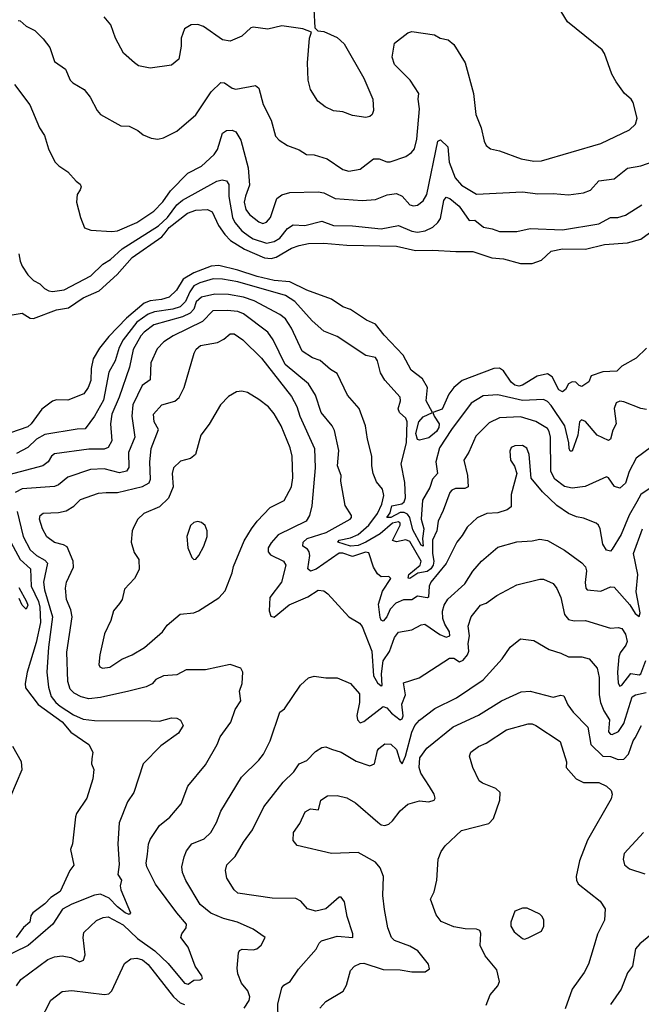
# Model space of a CAD drawing. Extents: x 1268547 to 1425625, y 515768 to 616754.
# Tile 158 of 256: x 1311933 to 1315187, y 596625 to 601781. Entities that reach past the tile are written whole.
import ezdxf

# ---------------------------------------------------------------- set-up
doc = ezdxf.new("R2010")
doc.units = 0

msp = doc.modelspace()

# ---------------------------------------------------------------- linework, layer by layer
at = {"layer": '0CON10XD'}
for points in [[(1313466.7, 601935), (1313478.3, 601738.3), (1313493.3, 601723.3), (1313525, 601718.8), (1313595, 601687.5), (1313630.6, 601655), (1313734, 601475), (1313781.4, 601365), (1313785.6, 601305), (1313778, 601285), (1313765, 601274), (1313745, 601269.2), (1313675, 601279.2), (1313625, 601297.8), (1313574.6, 601304.6), (1313532, 601325), (1313494.3, 601355), (1313455.6, 601415), (1313442.2, 601465), (1313438.6, 601555), (1313450, 601685), (1313460, 601715), (1313415, 601733.3), (1313305, 601748.6), (1313231.7, 601731.7), (1313155, 601742.5), (1313141.9, 601738.1), (1313095, 601694.3), (1313035, 601668.6), (1312995, 601676.2), (1312895, 601745.8), (1312865, 601755.8), (1312830, 601755), (1312795, 601732.5), (1312777.5, 601685), (1312778.3, 601641.7), (1312766, 601575), (1312727.1, 601542.9), (1312615, 601528), (1312555, 601540), (1312534.4, 601554.4), (1312476.2, 601605), (1312434.2, 601685), (1312410, 601755), (1312375.5, 601795.5)], [(1314557.3, 601052.7), (1314625, 601040.9), (1314665, 601042.5), (1314975, 601132.2), (1315126, 601205), (1315156.2, 601233.8), (1315165.4, 601265), (1315145, 601348.1), (1315134.5, 601365), (1315099.1, 601395), (1315054.5, 601455), (1315033.1, 601495), (1314995, 601603.3), (1314982.4, 601622.4), (1314800.3, 601770.3), (1314748.8, 601855)], [(1311925, 601776.5), (1311935.8, 601775), (1311966.7, 601746.7), (1312011.4, 601725), (1312055, 601680.4), (1312089.7, 601635), (1312115, 601562.9), (1312171.7, 601521.7), (1312197.5, 601465), (1312210.2, 601450.2), (1312270, 601415), (1312302, 601375), (1312337.5, 601305), (1312355.8, 601285), (1312462.5, 601225), (1312505, 601224), (1312551.1, 601201.1), (1312578.8, 601178.8), (1312620.3, 601160.3), (1312655, 601155.8), (1312685, 601162.5), (1312755, 601198), (1312855, 601283.3), (1312935, 601403.5), (1312985, 601451.5), (1313005, 601450), (1313045, 601422.5), (1313065, 601417.1), (1313167.3, 601437.3), (1313185, 601423.3), (1313207.7, 601337.7), (1313250, 601255), (1313271.7, 601171.7), (1313290.6, 601150.6), (1313335, 601122.9), (1313395, 601100), (1313434.5, 601074.5), (1313475, 601073.3), (1313542.8, 601052.8), (1313625, 600996.7), (1313655, 600987.5), (1313715, 600998.9), (1313785, 601051.8), (1313815, 601052.9), (1313855, 601036.5), (1313872.9, 601037.1), (1313954, 601065), (1313983.9, 601086.1), (1313999.5, 601105), (1314011.5, 601155), (1314025.7, 601315), (1314019.4, 601365), (1314022, 601395), (1313976, 601465), (1313895, 601546.7), (1313882.5, 601585), (1313895, 601657.5), (1313965, 601712.5), (1313985, 601720), (1314105, 601702.5), (1314134.1, 601684.1), (1314175, 601676.2), (1314205, 601651.2), (1314264.2, 601555), (1314307.8, 601395), (1314320.8, 601285), (1314348.6, 601215), (1314364, 601145), (1314375, 601122.5), (1314397.5, 601105), (1314445, 601094.4), (1314557.3, 601052.7)], [(1311905, 601442.5), (1311986, 601336), (1312036.4, 601215), (1312062.2, 601175), (1312082.9, 601105), (1312115.9, 601035.9), (1312136.7, 601015), (1312185, 600983.8), (1312227.5, 600935), (1312250, 600920), (1312253.8, 600905), (1312249.1, 600890.9), (1312234.3, 600865), (1312230.6, 600825), (1312250.6, 600745), (1312271.9, 600691.9), (1312305, 600679.1), (1312415, 600671.2), (1312445, 600675.9), (1312545, 600718.2), (1312635, 600778.9), (1312682.1, 600827.9), (1312722, 600885), (1312812.7, 600977.3), (1312885, 601014.5), (1312951.4, 601075), (1312968.6, 601101.4), (1312995, 601186.2), (1313015, 601200), (1313045, 601202.5), (1313065, 601193.3), (1313089.8, 601149.8), (1313129.4, 601005), (1313136, 600914), (1313113.9, 600856.1), (1313108.6, 600825), (1313116.4, 600786.4), (1313135, 600760.4), (1313185, 600722.7), (1313205, 600714.7), (1313225, 600720), (1313245.4, 600745), (1313279.4, 600845), (1313305.4, 600864.6), (1313346.4, 600876.4), (1313495, 600880.4), (1313525, 600874.6), (1313585, 600845.4), (1313725, 600834.7), (1313795, 600839.6), (1313856.6, 600863.4), (1313905, 600870.9), (1313935, 600856.7), (1313975, 600812.1), (1313995, 600805.5), (1314015, 600809.5), (1314045, 600832.9), (1314064.1, 600865.9), (1314122.5, 601145), (1314135, 601152.5), (1314174.6, 601115), (1314180.8, 601035), (1314212.4, 600952.4), (1314246.2, 600915), (1314325, 600866.9), (1314565, 600878.8), (1314645, 600869.2), (1314725, 600870.9), (1314805, 600864.5), (1314885, 600873.8), (1314921.2, 600888.8), (1314965, 600937.8), (1315045, 600947.5), (1315115, 601002.9), (1315185, 601016.2), (1315255, 601039.5)], [(1311928.5, 600555), (1311935, 600516.7), (1311945, 600490), (1311975, 600444.2), (1312004.3, 600415), (1312038.5, 600398.5), (1312062.7, 600372.7), (1312085, 600361.1), (1312105, 600358.2), (1312165, 600366.5), (1312305, 600440.4), (1312368.6, 600501.4), (1312408.5, 600525), (1312469, 600581), (1312659, 600701), (1312705.9, 600745), (1312755, 600811.1), (1312784.7, 600835.3), (1312965, 600936.2), (1312993.3, 600943.3), (1313015, 600936.9), (1313027.8, 600917.8), (1313027.8, 600855), (1313045.9, 600745.9), (1313058.2, 600718.2), (1313094.7, 600675), (1313135.3, 600645), (1313155, 600633.3), (1313225, 600611.6), (1313265, 600620.3), (1313295, 600636.3), (1313335, 600687.9), (1313365, 600706.5), (1313425, 600703.1), (1313515, 600725.4), (1313575, 600703.6), (1313675, 600702.4), (1313825, 600686.7), (1313915, 600702.7), (1313985, 600673.1), (1314015, 600668.1), (1314055, 600675.3), (1314095, 600694.6), (1314121.5, 600718.5), (1314135, 600740), (1314153, 600835), (1314165, 600851.8), (1314185, 600845.3), (1314232.9, 600805), (1314285, 600730), (1314315, 600732.1), (1314360, 600695), (1314406.6, 600686.6), (1314445, 600671.1), (1314535, 600672.2), (1314605, 600688.5), (1314775, 600680.9), (1314965, 600711.8), (1315025, 600744.7), (1315064.1, 600745.9), (1315105, 600757.9), (1315189.1, 600810.9)], [(1311892.5, 600235), (1311945, 600244), (1311987.4, 600217.4), (1312005, 600215.6), (1312125, 600262.1), (1312187.4, 600272.6), (1312265, 600324.7), (1312348.9, 600361.1), (1312443.4, 600446.6), (1312520.8, 600535), (1312676.2, 600643.8), (1312693.4, 600665), (1312715, 600693.4), (1312811.5, 600768.5), (1312855, 600784.1), (1312915, 600787.7), (1312940, 600775), (1312973.5, 600703.5), (1313005.9, 600655.9), (1313035.4, 600625.4), (1313109.4, 600579.4), (1313215, 600533.9), (1313248.7, 600531.3), (1313275, 600537), (1313355, 600585.3), (1313395, 600599), (1313445, 600608.4), (1313525, 600611.7), (1313645, 600600.2), (1313905, 600595.6), (1314005, 600571.6), (1314095, 600574.7), (1314216.7, 600566.7), (1314305, 600567.5), (1314405, 600533.2), (1314465, 600528.2), (1314555, 600503.8), (1314615, 600503.8), (1314665, 600522.5), (1314715, 600568.6), (1314775, 600581.4), (1314895, 600578.6), (1314995, 600604.4), (1315115, 600612.9), (1315185, 600631), (1315267.7, 600692.3)], [(1315215, 600061.1), (1315160.8, 600009.2), (1315085, 599966.8), (1315059.1, 599940.9), (1314985, 599936.5), (1314925, 599915.8), (1314912, 599885), (1314875, 599860.4), (1314862.2, 599865), (1314845, 599883.3), (1314825, 599885.5), (1314805, 599874.4), (1314789.7, 599845), (1314775, 599832.6), (1314755, 599842.8), (1314720.4, 599910.4), (1314695, 599926.2), (1314641.9, 599915), (1314565, 599866.9), (1314545, 599862.5), (1314525, 599867.2), (1314505, 599882.2), (1314465, 599942.3), (1314445, 599956.8), (1314415, 599955.2), (1314299.4, 599910.6), (1314248.3, 599891.7), (1314205.1, 599854.9), (1314179.2, 599820.8), (1314145, 599741.8), (1314096.2, 599725), (1314102.2, 599705), (1314129, 599665), (1314127, 599645), (1314115, 599625.5), (1314075, 599591.2), (1314025, 599580), (1314015, 599583.3), (1314006.9, 599615), (1314023, 599675), (1314045, 599701), (1314094.3, 599725), (1314060.4, 599785), (1314067.7, 599855), (1314041.1, 599901.1), (1313982.9, 599945), (1313940.6, 600025), (1313839.9, 600129.9), (1313795, 600185.9), (1313747.9, 600207.9), (1313665, 600264.2), (1313625, 600277.8), (1313565, 600317.2), (1313435, 600365.4), (1313347.7, 600407.7), (1313265, 600415.9), (1313176.2, 600436.2), (1313075, 600470), (1312975.6, 600494.4), (1312935, 600490.3), (1312844.1, 600455.9), (1312788.1, 600421.9), (1312753.9, 600365), (1312715, 600328), (1312674.8, 600315.2), (1312615, 600308.4), (1312585, 600296), (1312492, 600218), (1312398.7, 600121.3), (1312349.7, 600060.3), (1312316.9, 600005), (1312307.1, 599955), (1312305, 599892.5), (1312291.2, 599855), (1312267.7, 599822.3), (1312185, 599789.4), (1312125, 599790.8), (1312105, 599782.9), (1312047.7, 599742.3), (1311992.5, 599665), (1311975, 599649.1), (1311885, 599617.5)], [(1313913.3, 599743.3), (1313925.4, 599785), (1313924.4, 599805), (1313843.5, 599893.5), (1313821.7, 599931.7), (1313805.6, 599994.4), (1313795, 600011.4), (1313745, 600023.1), (1313595, 600121.9), (1313525, 600150), (1313463.6, 600205), (1313372.7, 600305), (1313325, 600337), (1313075, 600408.3), (1312995, 600422.6), (1312945, 600423.7), (1312875, 600403.3), (1312845, 600386.6), (1312823.5, 600356.5), (1312801.4, 600305), (1312773.2, 600276.8), (1312735, 600265.1), (1312638.7, 600251.3), (1312605, 600238.4), (1312545, 600196.3), (1312473.5, 600105), (1312453, 600065), (1312432.3, 599995), (1312399.5, 599935), (1312371.1, 599788.9), (1312324.4, 599705.6), (1312275, 599637.8), (1312233.8, 599636.2), (1312065, 599608.7), (1312021.3, 599585), (1311975, 599540), (1311915, 599509.3)], [(1315240, 599545), (1315160.6, 599485), (1315124, 599416), (1315105, 599354.3), (1315075, 599328.5), (1315046.8, 599336.8), (1315015, 599382.5), (1315005, 599388.1), (1314892.9, 599337.1), (1314825, 599327.5), (1314785, 599337), (1314735, 599374.3), (1314714, 599415), (1314711.1, 599595), (1314705, 599624), (1314695, 599640), (1314635, 599676.9), (1314555, 599701.1), (1314445, 599696.7), (1314389.9, 599670.1), (1314320.3, 599599.7), (1314283.4, 599516.6), (1314257.8, 599475), (1314277.3, 599395), (1314280.6, 599335), (1314263.4, 599326.6), (1314214.2, 599325.8), (1314195, 599317.9), (1314184.7, 599305), (1314149.8, 599210.2), (1314122.6, 599155), (1314117, 599105), (1314094.5, 599055.5), (1314094.6, 598985), (1314101.5, 598945), (1314097.8, 598925), (1314085, 598905.6), (1314065, 598890.9), (1314016.9, 598883.1), (1313975, 598855.3), (1313967.1, 598857.1), (1313969.8, 598875), (1314029.2, 598925), (1314035.1, 598945), (1313975, 599049.5), (1313955, 599057.4), (1313905, 599047), (1313883.6, 599053.6), (1313924.6, 599134.6), (1313923.8, 599145), (1313915, 599151.4), (1313885, 599144.6), (1313820.4, 599089.6), (1313745.6, 599044.4), (1313705, 599028.2), (1313665, 599024.7), (1313597.8, 599045), (1313605, 599055.5), (1313665, 599067.6), (1313705, 599084.8), (1313761.2, 599135), (1313805.2, 599195), (1313828.3, 599245), (1313839.3, 599289.3), (1313832.2, 599322.2), (1313801.2, 599361.2), (1313783.1, 599405), (1313775.4, 599445), (1313775.5, 599495), (1313752.7, 599585), (1313742.3, 599655), (1313710, 599745), (1313649.5, 599815), (1313595, 599928.1), (1313559.7, 599949.7), (1313505, 599997.3), (1313465, 600011.2), (1313410.9, 600045), (1313356.3, 600166.3), (1313324, 600214), (1313295, 600237.8), (1313159.5, 600309.5), (1313105, 600327.8), (1313025, 600342.5), (1312955, 600343.6), (1312885, 600327.3), (1312856.6, 600303.4), (1312845.1, 600264.9), (1312825.8, 600245), (1312785, 600225.7), (1312635, 600183.9), (1312583.5, 600145), (1312567, 600125), (1312526.3, 600053.7), (1312507.7, 599962.3), (1312452.7, 599805), (1312414.2, 599715), (1312408.6, 599665), (1312414.7, 599575), (1312395, 599541.5), (1312375, 599532.8), (1312295, 599532.8), (1312115, 599507.3), (1312098.5, 599495), (1312080.9, 599465), (1312052.9, 599445), (1311815, 599382.4)], [(1313414.4, 599025), (1313416.2, 599045), (1313437.8, 599065), (1313537.5, 599095), (1313662, 599165), (1313670, 599175), (1313670, 599185), (1313637, 599237), (1313614.2, 599365), (1313615.7, 599395), (1313596.4, 599445), (1313603.9, 599525), (1313580.1, 599630.1), (1313567.9, 599655), (1313510.9, 599725), (1313481.1, 599815), (1313444.6, 599875), (1313321.8, 599975), (1313259.3, 600105), (1313231.5, 600145), (1313105, 600241.2), (1313075, 600252.4), (1313018.3, 600258.3), (1312943.7, 600256.3), (1312889, 600201), (1312735.5, 600125), (1312686.6, 600093.4), (1312652.1, 600057.9), (1312619.1, 599985), (1312616.5, 599895), (1312572.9, 599865), (1312524.1, 599765), (1312519.8, 599705), (1312534.7, 599595), (1312502.8, 599515), (1312503.6, 599436.4), (1312492.6, 599417.4), (1312455, 599407.5), (1312375, 599428.4), (1312303.3, 599425), (1312185, 599386), (1312135, 599346.1), (1312115, 599337.2), (1311945, 599324.3), (1311908.5, 599305)], [(1312504.4, 598264.4), (1312355, 598231.2), (1312295, 598225.3), (1312254.4, 598234.4), (1312217.5, 598255), (1312196.2, 598276.2), (1312185.3, 598315), (1312180.1, 598469.9), (1312208.1, 598655), (1312201.1, 598691.1), (1312176.9, 598745), (1312171.8, 598805), (1312177.9, 598835), (1312213.5, 598915), (1312212.7, 598945), (1312180.6, 599020.6), (1312161.5, 599031.5), (1312115, 599043.5), (1312073.8, 599073.8), (1312051.1, 599115), (1312036.2, 599165), (1312038.9, 599185), (1312055, 599197.8), (1312135, 599200.5), (1312175, 599209.1), (1312216.8, 599233.2), (1312251.1, 599268.9), (1312345, 599301.2), (1312385, 599304.6), (1312445, 599305.4), (1312575, 599335.8), (1312610.4, 599355), (1312616.9, 599375), (1312614.7, 599464.7), (1312620.7, 599535), (1312658.9, 599635), (1312636.5, 599675), (1312633.5, 599715), (1312676.1, 599763.9), (1312745, 599783.8), (1312767.8, 599802.2), (1312794.5, 599855), (1312845.4, 600034.6), (1312857.1, 600055), (1312880, 600075), (1312968.8, 600091.2), (1313001.5, 600108.5), (1313035, 600136.7), (1313055, 600136.2), (1313100.5, 600105), (1313198, 600008), (1313355, 599808.2), (1313383.5, 599755), (1313398.9, 599705), (1313475.3, 599535), (1313480.3, 599435), (1313462.9, 599235), (1313449.5, 599185), (1313433.1, 599155), (1313285, 599083.5), (1313248.3, 599041.7), (1313233.6, 599015), (1313233.3, 598995), (1313245, 598978.2), (1313314.3, 598945), (1313326.4, 598925), (1313303.6, 598835), (1313242.5, 598755), (1313239.1, 598685), (1313247.1, 598657.1), (1313265, 598652), (1313343, 598717), (1313441.5, 598758.5), (1313495, 598793.8), (1313525, 598790.8), (1313546, 598775), (1313655, 598654.3), (1313711.7, 598621.7), (1313725, 598603.8), (1313776.4, 598475), (1313784.9, 598345), (1313805, 598308.9), (1313825, 598292.9), (1313830, 598295), (1313827.3, 598355), (1313835.4, 598424.6), (1313868, 598472), (1313895, 598545.7), (1313915, 598574.4), (1313985, 598585.8), (1314035, 598612.5), (1314054.4, 598615.6), (1314131.9, 598561.9), (1314165, 598547.9), (1314184.5, 598555), (1314183.6, 598575), (1314157.7, 598615), (1314148, 598645), (1314146, 598684), (1314154, 598716), (1314174.1, 598745.9), (1314263, 598827), (1314305, 598892.9), (1314350.6, 598945), (1314435, 599018.6), (1314535, 599047.3), (1314615, 599051.8), (1314655, 599060.5), (1314695, 599054.5), (1314785, 599002.9), (1314875, 598936.9), (1314895, 598915.7), (1314900.4, 598895), (1314893.8, 598833.8), (1314897.1, 598805), (1314904.3, 598795), (1314975, 598788.6), (1315025, 598811.8), (1315045, 598810), (1315126.8, 598716.8), (1315155, 598672.2), (1315175, 598656.2), (1315181.5, 598675), (1315160.2, 598785), (1315168.3, 598875), (1315145.3, 598985), (1315192.8, 599115)], [(1312365.8, 598385.8), (1312405, 598391.4), (1312467.4, 598432.6), (1312520.8, 598455), (1312585.6, 598494.4), (1312680.8, 598575), (1312705, 598610.8), (1312772.4, 598667.6), (1312844.5, 598675.5), (1312868.8, 598685), (1312975, 598754.3), (1313009.1, 598790.9), (1313045.4, 598884.6), (1313052.3, 598917.7), (1313108.4, 599051.6), (1313145.3, 599114.7), (1313175, 599155.7), (1313243.3, 599226.7), (1313317, 599263), (1313355.8, 599335), (1313361.8, 599381.8), (1313358.2, 599495), (1313348.3, 599538.3), (1313302.3, 599655), (1313265, 599717.1), (1313235, 599753.1), (1313185, 599792.9), (1313125, 599828.1), (1313095, 599835.7), (1313067.3, 599832.7), (1313025, 599808), (1312984, 599765), (1312925, 599663.3), (1312880.8, 599605), (1312852.5, 599505), (1312827, 599483), (1312775, 599468.9), (1312737.5, 599435), (1312730.7, 599405), (1312735.3, 599335), (1312710.9, 599275), (1312665, 599230), (1312582.9, 599195), (1312551.9, 599165), (1312531.3, 599128.7), (1312521.1, 599105), (1312515.7, 599045), (1312531.8, 598991.8), (1312555.6, 598955), (1312557.6, 598902.4), (1312534.3, 598855), (1312481.7, 598798.3), (1312469.2, 598745), (1312455, 598724), (1312424.5, 598685), (1312408.9, 598635), (1312375.8, 598565), (1312351.5, 598455), (1312347.5, 598405), (1312352.2, 598392.2), (1312365.8, 598385.8)], [(1315215, 599739.2), (1315185, 599744.6), (1315095, 599780.7), (1315075, 599782.7), (1315056.1, 599773.9), (1315044.7, 599745), (1315054.6, 599665), (1315037.8, 599632.2), (1315025.4, 599584.6), (1315015, 599577.5), (1314955.8, 599605), (1314895, 599676.7), (1314873.8, 599686.2), (1314863.6, 599675), (1314855.4, 599605), (1314825, 599521.2), (1314815, 599521.2), (1314809.2, 599535), (1314808, 599565), (1314786.6, 599655), (1314715, 599761.3), (1314695, 599781.5), (1314675, 599791.5), (1314565, 599787.2), (1314435, 599816.6), (1314358.9, 599811.1), (1314296.5, 599773.5), (1314194.1, 599635.9), (1314130.2, 599539.8), (1314111.1, 599465), (1314119.4, 599405), (1314093.2, 599375), (1314079.1, 599330.9), (1314040.9, 599265), (1314034, 599166), (1314049.2, 599115), (1314041.2, 599065), (1314045, 599023.5), (1314035, 599030), (1313990, 599110), (1313975.5, 599175), (1313962.5, 599192.5), (1313945, 599200.7), (1313925, 599200.4), (1313875.3, 599175), (1313854, 599174), (1313872, 599198), (1313881.3, 599235), (1313933.8, 599246.2), (1313945, 599256.4), (1313952.7, 599277.3), (1313948.1, 599358.1), (1313928.9, 599455), (1313958.5, 599565), (1313960.4, 599675), (1313953.8, 599695), (1313921.2, 599725), (1313913.3, 599743.3)], [(1315238.5, 599331.5), (1315185.2, 599294.8), (1315163.8, 599256.2), (1315123.5, 599186.5), (1315081.2, 599085), (1315035, 599008.8), (1315025, 598998.8), (1315005, 599002.5), (1314986.4, 599035), (1314971.8, 599115), (1314962.9, 599135), (1314951.2, 599145), (1314885, 599171.1), (1314847.6, 599177.6), (1314805, 599194.5), (1314745, 599236.5), (1314668.9, 599308.9), (1314609.7, 599379.7), (1314600.4, 599505), (1314587.7, 599537.7), (1314565, 599551.9), (1314525, 599550), (1314505, 599540), (1314498.8, 599521.2), (1314502.2, 599475), (1314523, 599443), (1314535.7, 599405), (1314505.8, 599295), (1314505, 599230), (1314485.4, 599214.6), (1314435, 599198.9), (1314377.5, 599195), (1314328.1, 599171.9), (1314275, 599122.9), (1314249.1, 599080.9), (1314221.8, 599045), (1314165.9, 598934.1), (1314084.8, 598835), (1314076.6, 598815), (1314072.1, 598757.9), (1314065, 598753.6), (1314015, 598761.7), (1313985, 598743.9), (1313942.7, 598742.7), (1313901.6, 598725), (1313872.6, 598695), (1313854.1, 598655), (1313835, 598631.4), (1313825, 598636.9), (1313820.1, 598650.1), (1313810.3, 598719.7), (1313831.2, 598788.8), (1313875.6, 598855.6), (1313865.9, 598865.9), (1313825, 598864.2), (1313805, 598880), (1313784.6, 598915), (1313759.7, 598989.7), (1313743, 598993), (1313675, 598970.9), (1313625, 598987.7), (1313605, 598987.8), (1313485, 598903.6), (1313455, 598892.5), (1313440.5, 598905), (1313451.7, 598975), (1313448.1, 598995), (1313438.8, 599008.8), (1313414.4, 599025)], [(1311920, 599205), (1311951, 599075), (1311986.7, 599005), (1312020, 598975), (1312065, 598951), (1312077.6, 598935), (1312057.7, 598835), (1312062.5, 598795), (1312104, 598655), (1312083.3, 598495), (1312074.7, 598364.7), (1312083.1, 598285), (1312097.6, 598237.6), (1312122.4, 598205), (1312145, 598187.1), (1312215, 598141), (1312265, 598118.4), (1312325, 598111.9), (1312619.8, 598110.2), (1312665, 598107.9), (1312727.5, 598125), (1312754.4, 598124.4), (1312775, 598113.8), (1312789.2, 598085), (1312764.2, 598045), (1312671.5, 597978.5), (1312579.2, 597885), (1312530.6, 597735), (1312496.7, 597685), (1312454.1, 597575.9), (1312446.9, 597465), (1312452.6, 597357.4), (1312446.2, 597305), (1312465.5, 597275.5), (1312458.2, 597245), (1312462.7, 597225), (1312513.3, 597105), (1312505, 597095.6), (1312485, 597104.3), (1312445, 597135.3), (1312401.8, 597181.8), (1312355, 597201.9), (1312325, 597197.1), (1312205, 597150.2), (1312156.6, 597123.4), (1312105.8, 597044.3), (1311977.1, 596932.9), (1311752.9, 596825)], [(1312845, 598953.8), (1312855, 598956.2), (1312870, 598975), (1312896.2, 599023.8), (1312914.4, 599075), (1312913.5, 599105), (1312903.1, 599133.1), (1312885, 599147.8), (1312865, 599153.3), (1312845, 599148.6), (1312827.4, 599132.6), (1312807.5, 599075), (1312813.3, 599015), (1312834.3, 598965), (1312845, 598953.8)], [(1311885.4, 599045.4), (1311935.6, 598955), (1311988.8, 598905), (1311993.4, 598815), (1312030.6, 598735), (1312038.2, 598705), (1312042.3, 598625), (1312019.4, 598520.6), (1311971.6, 598365), (1311960.6, 598305), (1311962.4, 598282.4), (1312029, 598195), (1312155, 598103.9), (1312200.8, 598050.8), (1312295.4, 597985.4), (1312315.9, 597945.9), (1312309.5, 597910.5), (1312308.8, 597885), (1312321.2, 597855), (1312315.8, 597805), (1312284, 597705), (1312230, 597625), (1312223.9, 597606.1), (1312208.8, 597465), (1312198.8, 597435), (1312215.4, 597354.6), (1312195.8, 597325), (1312145, 597215.8), (1312096.4, 597183.6), (1312065, 597151.2), (1312000.6, 597105), (1311991.4, 597088.6), (1311986.1, 597055), (1311952.7, 597027.3), (1311914.4, 596975)], [(1311928.5, 598808.5), (1311968.2, 598735), (1311975.3, 598714.7), (1311965.7, 598694.3), (1311945.5, 598715), (1311929.6, 598749.6)], [(1313107.5, 596605), (1313134, 596645), (1313136.7, 596665), (1313126.4, 596695), (1313094.4, 596735), (1313074.3, 596785), (1313070.8, 596815), (1313077.5, 596895), (1313082.9, 596907.1), (1313096.9, 596913.1), (1313155, 596910), (1313173.8, 596915), (1313196.7, 596935), (1313217.5, 596975), (1313155, 597018.2), (1313072.9, 597055), (1312999.2, 597075), (1312932.9, 597102.9), (1312878, 597148), (1312802.7, 597272.7), (1312784.6, 597315), (1312780.9, 597345), (1312793, 597397), (1312805, 597429.2), (1312833.1, 597465), (1312897.6, 597492.4), (1312933.8, 597525), (1312962.9, 597577.1), (1312985, 597637.1), (1313093.6, 597815), (1313185, 597902.9), (1313208.9, 597935), (1313243.3, 598005), (1313294.2, 598155), (1313318.2, 598171.8), (1313403.1, 598296.9), (1313444.5, 598335.5), (1313475, 598344.3), (1313535, 598334.3), (1313595, 598335.6), (1313664, 598305), (1313711.2, 598251.2), (1313712.1, 598205), (1313697.6, 598137.6), (1313700.7, 598115), (1313715, 598099.1), (1313735, 598106.8), (1313836, 598184), (1313855, 598178.4), (1313879.4, 598149.4), (1313925, 598114.5), (1313935, 598120.5), (1313941, 598135), (1313933.9, 598196.1), (1313952.3, 598245), (1313941.9, 598308.1), (1314023.8, 598335), (1314182.6, 598437.4), (1314205, 598436.9), (1314235, 598419.2), (1314255, 598426.8), (1314276.9, 598455), (1314283.6, 598475), (1314280, 598515), (1314286.9, 598555), (1314280.9, 598605), (1314295.6, 598655), (1314344.7, 598715.3), (1314375, 598726.4), (1314431.4, 598765), (1314535, 598822.2), (1314655, 598852.2), (1314675, 598852.2), (1314725, 598828.6), (1314745, 598802.5), (1314766.1, 598755), (1314785, 598665.8), (1314805, 598640.8), (1314835, 598633.2), (1314895, 598634.6), (1315025, 598594.2), (1315065, 598598.6), (1315085, 598592.9), (1315105, 598563.8), (1315113.3, 598525), (1315106.8, 598505), (1315075.9, 598465), (1315069.5, 598445), (1315063, 598365), (1315066.4, 598306.4), (1315075, 598291.9), (1315085, 598296.9), (1315132.7, 598357.3), (1315175, 598350.4), (1315185, 598355.5), (1315210.6, 598425)], [(1313287.4, 596467.4), (1313284.6, 596625.4), (1313305, 596711.2), (1313315, 596725.8), (1313348.1, 596745), (1313391.5, 596808.5), (1313485.5, 596914.5), (1313500, 596945), (1313512.8, 596957.2), (1313595, 596981.8), (1313676.2, 596975), (1313676.5, 596995), (1313646.2, 597085), (1313632.5, 597162.5), (1313615, 597185.8), (1313605, 597185.7), (1313535.7, 597124.3), (1313482.9, 597112.9), (1313438.8, 597125), (1313404.4, 597164.4), (1313378.7, 597178.7), (1313255, 597181.1), (1313075, 597207.5), (1313054.6, 597224.6), (1313017.1, 597285), (1313010, 597325), (1313017.1, 597355), (1313061.2, 597398.8), (1313104.4, 597475), (1313151.7, 597538.3), (1313211.2, 597658.8), (1313312.3, 597787.7), (1313367.9, 597842.1), (1313395, 597884.3), (1313435, 597901.4), (1313481.4, 597948.6), (1313515, 597970.8), (1313535, 597974.2), (1313565, 597961.4), (1313615, 597945.7), (1313695, 597898.8), (1313766.3, 597873.7), (1313789.4, 597885), (1313805.4, 597954.6), (1313813.1, 597965), (1313845, 597989.5), (1313875, 597988.1), (1313905, 597959.5), (1313925, 597896.7), (1313935, 597883.8), (1313951.6, 597925), (1313985, 598050), (1314001.3, 598085), (1314025, 598113.6), (1314106.4, 598173.6), (1314219.9, 598230.1), (1314359.4, 598325), (1314458.6, 598435), (1314500.8, 598495), (1314555, 598538.8), (1314625, 598530), (1314705, 598483.3), (1314765, 598464.4), (1314805, 598444.5), (1314875, 598444.6), (1314914.2, 598434.2), (1314955, 598385.7), (1314967, 598337), (1314967.1, 598245), (1314973.9, 598205), (1314991.2, 598161.2), (1315020, 598115), (1315015, 598052), (1315025, 598039.2), (1315035, 598037.8), (1315067, 598053), (1315095, 598095.3), (1315138.6, 598235), (1315156.7, 598245), (1315211.9, 598258.1)], [(1311915, 596722.5), (1311938.9, 596755), (1312079.6, 596860.4), (1312115, 596873.9), (1312155, 596878.2), (1312199.9, 596869.9), (1312245, 596846.9), (1312266.7, 596856.7), (1312275.4, 596885), (1312264.4, 596975.6), (1312268.8, 597001.2), (1312335.5, 597064.5), (1312369.7, 597080.3), (1312395, 597083.8), (1312475, 597041.3), (1312548.9, 596968.9), (1312640, 596905), (1312709.4, 596839.4), (1312795, 596735.7), (1312815, 596731.4), (1312845, 596752), (1312877.2, 596752.8), (1312889.6, 596760.4), (1312886.2, 596775), (1312850.4, 596825), (1312815.4, 596925), (1312775.6, 596975), (1312781.5, 596995), (1312804.3, 597025), (1312806.2, 597045), (1312754.7, 597104.7), (1312643.9, 597255), (1312598.8, 597345), (1312594.7, 597365), (1312602, 597412), (1312606.6, 597463.4), (1312615, 597488), (1312665, 597560.8), (1312718.6, 597605), (1312777.1, 597675), (1312812.9, 597767.1), (1312905, 597880), (1312966.5, 597985), (1312981.9, 598025), (1313038.1, 598101.9), (1313060.7, 598169.3), (1313090, 598215), (1313082.9, 598265), (1313096.7, 598305), (1313100.8, 598365), (1313090, 598385), (1313035, 598404.3), (1312906.2, 598376.2), (1312804.2, 598375.8), (1312755, 598350), (1312685, 598344.4), (1312645, 598325.6), (1312626.1, 598303.9), (1312595, 598287.5), (1312504.4, 598264.4)], [(1313504.5, 596605.5), (1313535, 596640), (1313626.2, 596693.8), (1313644.3, 596725), (1313665, 596802.5), (1313685, 596824.4), (1313715, 596838.5), (1313735, 596840.5), (1313835, 596807.1), (1313925, 596806.1), (1313985, 596794.7), (1314055, 596794.4), (1314078.8, 596811.2), (1314072, 596835), (1314017.5, 596905), (1313975, 596930), (1313895, 596960), (1313878.9, 596975), (1313860, 597025), (1313842.4, 597122.4), (1313833.3, 597195), (1313838.1, 597295), (1313819.3, 597339.3), (1313795, 597369.2), (1313705, 597420.8), (1313565, 597414.2), (1313385.9, 597455.9), (1313363.7, 597483.7), (1313365.6, 597525), (1313398.6, 597571.4), (1313426.9, 597633.1), (1313455, 597648.5), (1313496.6, 597643.4), (1313508.9, 597695), (1313543.3, 597716.7), (1313595, 597719.2), (1313646, 597706), (1313690.3, 597680.3), (1313808.3, 597578.3), (1313825.8, 597565.8), (1313845, 597561.4), (1313865, 597568.6), (1313884.6, 597585.4), (1313925, 597638.6), (1313965, 597672.9), (1314025, 597691.2), (1314075, 597686.2), (1314102.9, 597695), (1314107.3, 597705), (1314103.1, 597725), (1314078.4, 597765), (1314033.3, 597835), (1314024.7, 597865.3), (1314027.7, 597915), (1314063.4, 597966.6), (1314201.4, 598078.6), (1314335, 598140), (1314455.3, 598214.7), (1314557.8, 598262.2), (1314605, 598265.5), (1314725, 598233.5), (1314765, 598244), (1314780.5, 598240.5), (1314803, 598193), (1314830, 598155), (1314906.2, 598076.2), (1314922, 597985), (1314985, 597924.6), (1315025, 597922.1), (1315065, 597907.9), (1315095, 597909.6), (1315119.7, 597935), (1315143.8, 598005), (1315155, 598021.4)], [(1314375, 596620), (1314396, 596675), (1314435, 596721.2), (1314444.2, 596745), (1314430, 596805), (1314369.1, 596879.1), (1314343.5, 596933.5), (1314346.4, 596996.4), (1314341.5, 597011.5), (1314325, 597019.5), (1314265, 597020.4), (1314205, 597031.1), (1314139.3, 597059.3), (1314113.7, 597093.7), (1314083.3, 597175), (1314103.1, 597215), (1314116.2, 597275), (1314123.8, 597385), (1314139.5, 597425), (1314160, 597455), (1314245, 597534.5), (1314388.2, 597571.8), (1314412.4, 597597.6), (1314446.1, 597695), (1314448.1, 597735), (1314425.3, 597755.3), (1314355, 597782.9), (1314338.1, 597795), (1314304.3, 597865), (1314286.7, 597925), (1314294.1, 597945.9), (1314334.2, 597975.8), (1314375, 597992.9), (1314481.7, 598061.7), (1314595, 598094.5), (1314615, 598094.4), (1314635, 598084.4), (1314761.4, 598001.4), (1314794.5, 597895), (1314793.1, 597865), (1314845.7, 597805), (1314885, 597787.1), (1314965, 597786), (1315005, 597767.9), (1315029.6, 597745), (1315034, 597725), (1315028.8, 597701.2), (1314906, 597484), (1314863.8, 597376.2), (1314846.7, 597295), (1314847.3, 597275), (1314856.4, 597256.4), (1314970.8, 597165), (1314997.8, 597125), (1314994.6, 597065.4), (1314957.5, 596992.5), (1314935.5, 596915), (1314910.4, 596835), (1314887.6, 596792.4), (1314824.5, 596705), (1314788.2, 596601.8)], [(1315155, 598021.4), (1315188, 598085)], [(1311886.6, 597715), (1311945.5, 597854.5), (1311942.6, 597895), (1311897.2, 597975)], [(1315197.9, 597525), (1315096.4, 597415), (1315092.3, 597385), (1315098.9, 597355), (1315125, 597334.5), (1315205, 597308.8)], [(1314575, 596966.2), (1314595, 596972.5), (1314665, 597008), (1314676.7, 597035), (1314676.7, 597065), (1314668.1, 597085), (1314655, 597096.5), (1314588.7, 597128.7), (1314565, 597129.4), (1314525, 597112.5), (1314504.5, 597055), (1314504.5, 597034.5), (1314520.8, 597005), (1314565, 596970), (1314575, 596966.2)], [(1315255.6, 597005), (1315178.4, 596941.6), (1315155.7, 596915), (1315140.6, 596825), (1315115, 596790), (1315081.4, 596705), (1315026.2, 596625)], [(1312038.6, 596535), (1312095, 596646.2), (1312155, 596692.5), (1312205, 596698.2), (1312376.4, 596676.4), (1312399.5, 596680.5), (1312415.6, 596695), (1312481.1, 596838.9), (1312515, 596863.8), (1312545, 596866.9), (1312575, 596857.2), (1312605, 596833.9), (1312737.4, 596665), (1312773.2, 596633.2), (1312795, 596623.5)]]:
    msp.add_lwpolyline(points, dxfattribs=at)

doc.saveas('drawing.dxf')
